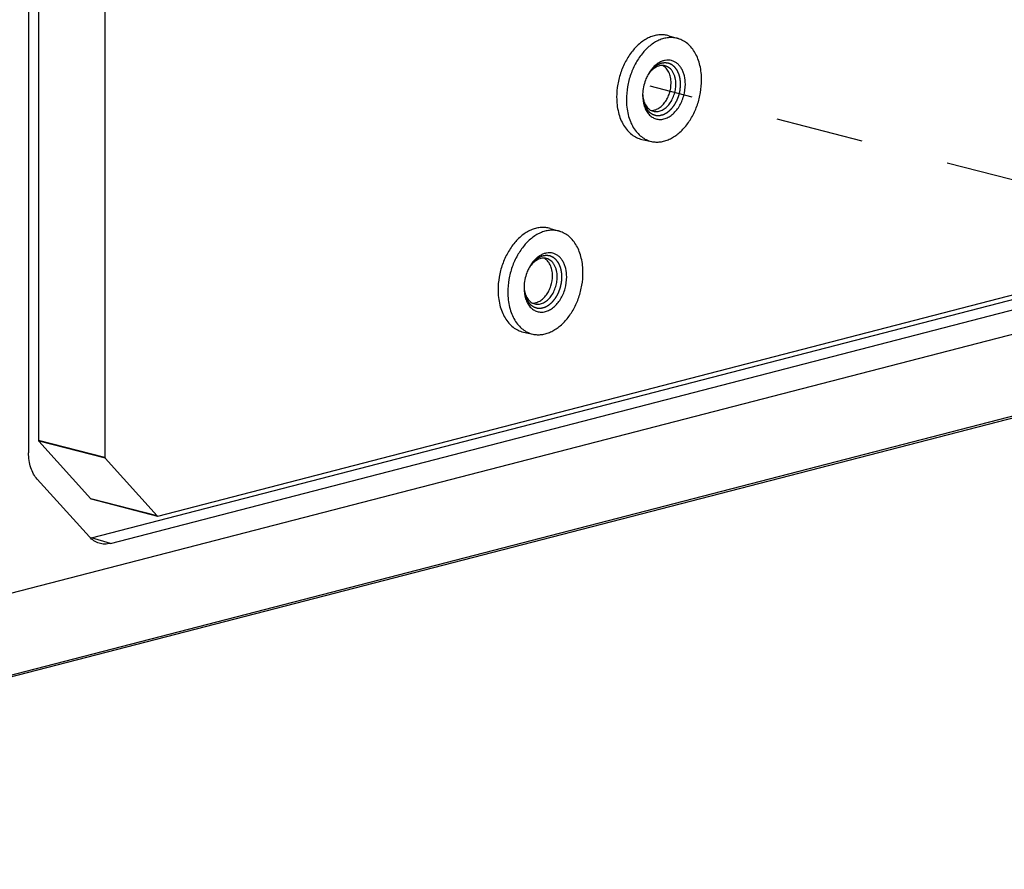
# Model space of a CAD drawing. Header units: millimetres. Extents: x 0 to 3905, y -1166 to 1110.
# Tile 58 of 155: x 1883 to 1956, y -7 to 57. Entities that reach past the tile are written whole.
import ezdxf

# ---------------------------------------------------------------- set-up
doc = ezdxf.new("R2010")
doc.units = ezdxf.units.MM
doc.header["$LTSCALE"] = 65.395
doc.linetypes.add('DASHED', pattern=[0.2, 0.1, -0.1])
for name, color, linetype in [('20_ALL_FEATURES', 7, 'CONTINUOUS'), ('DE-13-001392DXF_CONTINUOUS_LINE', 7, 'CONTINUOUS'), ('DE-13-001394DXF_CONTINUOUS_LINE', 7, 'CONTINUOUS')]:
    doc.layers.add(name, color=color, linetype=linetype)

msp = doc.modelspace()

# ---------------------------------------------------------------- linework, layer by layer
at = {"layer": '20_ALL_FEATURES', "linetype": 'DASHED'}
msp.add_line((1996.414, 34.451), (1929.985, 51.644), dxfattribs=at)
at = {"layer": 'DE-13-001392DXF_CONTINUOUS_LINE'}
for p, q in [((1884.403, 130.171), (1884.403, 25.249)), ((1883.659, 129.246), (1883.659, 24.324)), ((1889.353, 128.89), (1889.353, 23.968)), ((1931.363, 55.406), (1932.063, 55.198)), ((1929.821, 52.508), (1929.82, 52.507)), ((1929.821, 52.508), (1929.82, 52.507)), ((1929.365, 47.687), (1930.078, 47.529)), ((1893.292, 19.606), (1996.414, 46.296)), ((1888.343, 17.989), (1996.414, 45.96)), ((1889.757, 17.573), (1996.414, 45.177)), ((1882.338, 13.847), (1996.414, 43.372)), ((1922.524, 41.044), (1923.224, 40.836)), ((1920.982, 38.146), (1920.981, 38.145)), ((1920.982, 38.146), (1920.981, 38.145)), ((1920.526, 33.325), (1921.239, 33.167)), ((1889.353, 23.968), (1884.403, 25.249)), ((1884.42, 25.199), (1888.303, 20.899)), ((1889.369, 23.918), (1884.42, 25.199)), ((1889.369, 23.918), (1893.253, 19.618)), ((1888.191, 18.053), (1884.308, 22.354)), ((1893.253, 19.618), (1888.303, 20.899)), ((1888.323, 20.887), (1893.273, 19.606)), ((1889.757, 17.573), (1888.343, 17.989))]:
    msp.add_line(p, q, dxfattribs=at)
for centre, radius, start, end in [((1932.443, 51.054), 3.006, 150.98222, 152.84067), ((1931.648, 51.289), 2.196, 146.32919, 148.83099), ((1932.421, 50.968), 3.006, 178.12573, 179.99603), ((1931.608, 51.148), 2.193, 182.29919, 184.68157), ((1923.604, 36.692), 3.006, 150.98222, 152.84067), ((1922.809, 36.928), 2.196, 146.32919, 148.83099), ((1923.582, 36.606), 3.006, 178.12573, 179.99603), ((1922.769, 36.786), 2.193, 182.29919, 184.68157), ((1887.91, 19.662), 1.728, 282.02255, 284.51724)]:
    msp.add_arc(centre, radius, start, end, dxfattribs=at)
for points, knots in [([(1931.363, 55.406), (1931.256, 55.438), (1931.035, 55.482), (1930.694, 55.489), (1930.348, 55.437), (1930.001, 55.327), (1929.66, 55.16), (1929.209, 54.86), (1928.688, 54.354), (1928.174, 53.602), (1927.783, 52.734), (1927.537, 51.798), (1927.479, 51.153), (1927.479, 50.833)], [0, 0, 0, 0, 0.048984, 0.098627, 0.149686, 0.202775, 0.258332, 0.316598, 0.441151, 0.575348, 0.716058, 0.859114, 1, 1, 1, 1]), ([(1932.063, 55.198), (1931.957, 55.229), (1931.738, 55.274), (1931.399, 55.281), (1931.055, 55.229), (1930.71, 55.119), (1930.371, 54.953), (1929.923, 54.655), (1929.406, 54.153), (1928.895, 53.406), (1928.506, 52.543), (1928.263, 51.613), (1928.205, 50.972), (1928.205, 50.655)], [0, 0, 0, 0, 0.048984, 0.098627, 0.149686, 0.202775, 0.258332, 0.316598, 0.441151, 0.575348, 0.716058, 0.859114, 1, 1, 1, 1]), ([(1933.808, 52.105), (1933.808, 52.469), (1933.752, 53.007), (1933.55, 53.674), (1933.346, 54.116), (1933.09, 54.498), (1932.788, 54.813), (1932.444, 55.053), (1932.191, 55.16), (1932.063, 55.198)], [0, 0, 0, 0, 0.287827, 0.42263, 0.550285, 0.670804, 0.784874, 0.893913, 1, 1, 1, 1]), ([(1932.597, 51.792), (1932.597, 52.003), (1932.564, 52.314), (1932.445, 52.699), (1932.324, 52.953), (1932.173, 53.171), (1931.995, 53.349), (1931.793, 53.482), (1931.572, 53.567), (1931.338, 53.6), (1931.097, 53.582), (1930.854, 53.513), (1930.616, 53.395), (1930.388, 53.232), (1930.097, 52.953), (1929.917, 52.696), (1929.815, 52.512)], [0, 0, 0, 0, 0.144246, 0.211684, 0.275454, 0.335587, 0.392476, 0.446905, 0.5, 0.553095, 0.607524, 0.664413, 0.724546, 0.788316, 0.855754, 1, 1, 1, 1]), ([(1932.244, 51.792), (1932.242, 51.815), (1932.238, 51.862), (1932.234, 51.921), (1932.231, 51.967), (1932.228, 52.003), (1932.225, 52.038), (1932.223, 52.073), (1932.22, 52.102), (1932.219, 52.123), (1932.218, 52.134), (1932.217, 52.143), (1932.217, 52.152), (1932.216, 52.158), (1932.216, 52.163), (1932.216, 52.165), (1932.216, 52.167), (1932.215, 52.17), (1932.214, 52.173), (1932.213, 52.179), (1932.211, 52.185), (1932.209, 52.196), (1932.205, 52.21), (1932.201, 52.226), (1932.196, 52.247), (1932.187, 52.285), (1932.174, 52.339), (1932.161, 52.393), (1932.152, 52.431), (1932.147, 52.453), (1932.143, 52.469), (1932.14, 52.482), (1932.138, 52.493), (1932.136, 52.5), (1932.135, 52.505), (1932.134, 52.509), (1932.133, 52.511), (1932.133, 52.513), (1932.132, 52.515), (1932.13, 52.518), (1932.128, 52.524), (1932.125, 52.531), (1932.122, 52.538), (1932.117, 52.547), (1932.11, 52.564), (1932.1, 52.588), (1932.087, 52.616), (1932.074, 52.644), (1932.062, 52.673), (1932.049, 52.701), (1932.039, 52.725), (1932.03, 52.744), (1932.024, 52.758), (1932.018, 52.772), (1932.013, 52.784), (1932.008, 52.793), (1932.005, 52.8), (1932.003, 52.806), (1932.001, 52.81), (1932, 52.813), (1931.999, 52.815), (1931.998, 52.816), (1931.997, 52.818), (1931.994, 52.821), (1931.991, 52.826), (1931.986, 52.832), (1931.981, 52.84), (1931.974, 52.849), (1931.965, 52.861), (1931.957, 52.873), (1931.946, 52.888), (1931.931, 52.907), (1931.915, 52.931), (1931.898, 52.954), (1931.881, 52.977), (1931.864, 53), (1931.85, 53.02), (1931.84, 53.033), (1931.834, 53.041), (1931.83, 53.047), (1931.826, 53.053), (1931.823, 53.057), (1931.821, 53.06), (1931.82, 53.061), (1931.819, 53.062), (1931.818, 53.063), (1931.817, 53.064), (1931.815, 53.066), (1931.811, 53.069), (1931.807, 53.072), (1931.8, 53.078), (1931.791, 53.085), (1931.781, 53.094), (1931.767, 53.105), (1931.743, 53.125), (1931.716, 53.148), (1931.689, 53.171), (1931.668, 53.188), (1931.651, 53.202), (1931.637, 53.214), (1931.627, 53.223), (1931.618, 53.23), (1931.612, 53.235), (1931.607, 53.239), (1931.604, 53.242), (1931.602, 53.244), (1931.6, 53.245), (1931.599, 53.246), (1931.598, 53.246), (1931.597, 53.247), (1931.594, 53.248), (1931.59, 53.25), (1931.584, 53.252), (1931.578, 53.255), (1931.57, 53.259), (1931.556, 53.265), (1931.536, 53.274), (1931.512, 53.284), (1931.488, 53.295), (1931.465, 53.305), (1931.441, 53.316), (1931.421, 53.325), (1931.405, 53.332), (1931.393, 53.337), (1931.381, 53.342), (1931.371, 53.347), (1931.363, 53.35), (1931.358, 53.352), (1931.354, 53.354), (1931.351, 53.355), (1931.349, 53.357), (1931.347, 53.357), (1931.346, 53.358), (1931.345, 53.358), (1931.345, 53.358), (1931.344, 53.358), (1931.342, 53.359), (1931.339, 53.359), (1931.336, 53.359), (1931.332, 53.36), (1931.326, 53.36), (1931.318, 53.362), (1931.307, 53.363), (1931.295, 53.364), (1931.282, 53.366), (1931.265, 53.368), (1931.244, 53.371), (1931.219, 53.374), (1931.193, 53.377), (1931.168, 53.38), (1931.143, 53.383), (1931.121, 53.386), (1931.107, 53.388), (1931.098, 53.389), (1931.092, 53.39), (1931.086, 53.391), (1931.081, 53.391), (1931.078, 53.392), (1931.076, 53.392), (1931.075, 53.392), (1931.074, 53.392), (1931.072, 53.391), (1931.069, 53.391), (1931.065, 53.39), (1931.06, 53.39), (1931.051, 53.388), (1931.04, 53.386), (1931.027, 53.384), (1931.009, 53.382), (1930.987, 53.378), (1930.961, 53.374), (1930.926, 53.369), (1930.891, 53.363), (1930.86, 53.358), (1930.843, 53.356), (1930.83, 53.354), (1930.819, 53.352), (1930.81, 53.351), (1930.805, 53.35), (1930.8, 53.349), (1930.798, 53.349), (1930.796, 53.348), (1930.795, 53.348), (1930.793, 53.348), (1930.792, 53.347), (1930.789, 53.346), (1930.784, 53.344), (1930.777, 53.341), (1930.771, 53.338), (1930.762, 53.334), (1930.747, 53.328), (1930.725, 53.318), (1930.699, 53.307), (1930.673, 53.296), (1930.647, 53.285), (1930.621, 53.273), (1930.599, 53.264), (1930.581, 53.257), (1930.568, 53.251), (1930.555, 53.245), (1930.544, 53.241), (1930.536, 53.237), (1930.53, 53.235), (1930.526, 53.233), (1930.523, 53.231), (1930.52, 53.23), (1930.518, 53.229), (1930.516, 53.229), (1930.514, 53.227), (1930.512, 53.226), (1930.51, 53.224), (1930.507, 53.222), (1930.503, 53.219), (1930.497, 53.215), (1930.489, 53.209), (1930.479, 53.202), (1930.466, 53.193), (1930.454, 53.184), (1930.437, 53.172), (1930.416, 53.157), (1930.391, 53.139), (1930.366, 53.121), (1930.341, 53.103), (1930.316, 53.086), (1930.295, 53.071), (1930.281, 53.06), (1930.273, 53.054), (1930.266, 53.05), (1930.26, 53.045), (1930.255, 53.042), (1930.252, 53.04), (1930.251, 53.039), (1930.25, 53.038), (1930.249, 53.037), (1930.247, 53.035), (1930.245, 53.033), (1930.241, 53.029), (1930.236, 53.024), (1930.228, 53.016), (1930.219, 53.005), (1930.207, 52.993), (1930.192, 52.977), (1930.165, 52.949), (1930.126, 52.908), (1930.087, 52.868), (1930.06, 52.839), (1930.045, 52.823), (1930.033, 52.811), (1930.023, 52.801), (1930.016, 52.793), (1930.011, 52.788), (1930.007, 52.784), (1930.005, 52.781), (1930.003, 52.779), (1930.001, 52.777), (1930, 52.776), (1929.998, 52.772), (1929.994, 52.766), (1929.989, 52.759), (1929.984, 52.752), (1929.977, 52.742), (1929.966, 52.725), (1929.949, 52.701), (1929.929, 52.672), (1929.91, 52.643), (1929.89, 52.614), (1929.863, 52.575), (1929.83, 52.526), (1929.804, 52.488), (1929.791, 52.468)], [0, 0, 0, 0, 0.015625, 0.03125, 0.039062, 0.046875, 0.054688, 0.0625, 0.070312, 0.074219, 0.076172, 0.078125, 0.080078, 0.082031, 0.08252, 0.083008, 0.083496, 0.083984, 0.084961, 0.085938, 0.087891, 0.089844, 0.09375, 0.097656, 0.101562, 0.109375, 0.125, 0.140625, 0.148438, 0.152344, 0.15625, 0.160156, 0.162109, 0.164062, 0.165039, 0.166016, 0.166504, 0.166992, 0.16748, 0.167969, 0.169922, 0.171875, 0.173828, 0.175781, 0.179688, 0.1875, 0.195312, 0.203125, 0.210938, 0.21875, 0.226562, 0.230469, 0.234375, 0.238281, 0.242188, 0.244141, 0.246094, 0.248047, 0.249023, 0.249512, 0.25, 0.250488, 0.250977, 0.251953, 0.253906, 0.255859, 0.257812, 0.261719, 0.265625, 0.269531, 0.273438, 0.28125, 0.289062, 0.296875, 0.304688, 0.3125, 0.320312, 0.324219, 0.326172, 0.328125, 0.330078, 0.332031, 0.33252, 0.333008, 0.333252, 0.333496, 0.333984, 0.334961, 0.335938, 0.337891, 0.339844, 0.34375, 0.347656, 0.351562, 0.359375, 0.375, 0.382812, 0.390625, 0.398438, 0.402344, 0.40625, 0.410156, 0.412109, 0.414062, 0.415039, 0.416016, 0.416504, 0.416748, 0.416992, 0.41748, 0.417969, 0.419922, 0.421875, 0.423828, 0.425781, 0.429688, 0.4375, 0.445312, 0.453125, 0.460938, 0.46875, 0.476562, 0.480469, 0.484375, 0.488281, 0.492188, 0.494141, 0.496094, 0.49707, 0.498047, 0.499023, 0.499512, 0.499756, 0.5, 0.500244, 0.500488, 0.500977, 0.501953, 0.50293, 0.503906, 0.505859, 0.507812, 0.511719, 0.515625, 0.519531, 0.523438, 0.53125, 0.539062, 0.546875, 0.554688, 0.5625, 0.570312, 0.574219, 0.576172, 0.578125, 0.580078, 0.582031, 0.58252, 0.583008, 0.583252, 0.583496, 0.583984, 0.584961, 0.585938, 0.587891, 0.589844, 0.59375, 0.597656, 0.601562, 0.609375, 0.617188, 0.625, 0.640625, 0.648438, 0.652344, 0.65625, 0.660156, 0.662109, 0.664062, 0.665039, 0.666016, 0.666504, 0.666748, 0.666992, 0.66748, 0.667969, 0.669922, 0.671875, 0.673828, 0.675781, 0.679688, 0.6875, 0.695312, 0.703125, 0.710938, 0.71875, 0.726562, 0.730469, 0.734375, 0.738281, 0.742188, 0.744141, 0.746094, 0.74707, 0.748047, 0.749023, 0.749512, 0.75, 0.750488, 0.750977, 0.751953, 0.75293, 0.753906, 0.755859, 0.757812, 0.761719, 0.765625, 0.769531, 0.773438, 0.78125, 0.789062, 0.796875, 0.804688, 0.8125, 0.820312, 0.824219, 0.826172, 0.828125, 0.830078, 0.832031, 0.83252, 0.833008, 0.833252, 0.833496, 0.833984, 0.834961, 0.835938, 0.837891, 0.839844, 0.84375, 0.847656, 0.851562, 0.859375, 0.875, 0.890625, 0.898438, 0.902344, 0.90625, 0.910156, 0.912109, 0.914062, 0.915039, 0.916016, 0.916504, 0.916992, 0.91748, 0.917969, 0.919922, 0.921875, 0.923828, 0.925781, 0.929688, 0.9375, 0.945312, 0.953125, 0.960938, 0.96875, 0.984375, 1, 1, 1, 1]), ([(1931.091, 53.166), (1931.038, 53.18), (1930.928, 53.196), (1930.758, 53.188), (1930.586, 53.148), (1930.417, 53.075), (1930.252, 52.973), (1930.038, 52.795), (1929.901, 52.629), (1929.821, 52.508)], [0, 0, 0, 0, 0.108097, 0.218455, 0.333043, 0.453322, 0.580165, 0.713861, 1, 1, 1, 1]), ([(1931.536, 51.883), (1931.536, 52.027), (1931.511, 52.305), (1931.389, 52.686), (1931.219, 52.95), (1931.05, 53.107), (1930.957, 53.167), (1930.909, 53.192)], [0, 0, 0, 0, 0.28417, 0.546143, 0.783086, 0.893555, 1, 1, 1, 1]), ([(1931.89, 51.792), (1931.89, 51.956), (1931.865, 52.198), (1931.772, 52.498), (1931.678, 52.695), (1931.561, 52.865), (1931.422, 53.003), (1931.265, 53.107), (1931.149, 53.151), (1931.091, 53.166)], [0, 0, 0, 0, 0.288492, 0.423367, 0.550909, 0.671174, 0.784952, 0.89381, 1, 1, 1, 1]), ([(1929.769, 52.426), (1929.715, 52.322), (1929.525, 51.891), (1929.428, 51.419), (1929.417, 51.066)], [0, 0, 0, 0, 0.249065, 1, 1, 1, 1]), ([(1930.078, 47.529), (1930.183, 47.506), (1930.401, 47.477), (1930.733, 47.492), (1931.069, 47.561), (1931.404, 47.686), (1931.732, 47.862), (1932.164, 48.171), (1932.661, 48.676), (1933.15, 49.416), (1933.52, 50.263), (1933.753, 51.171), (1933.808, 51.796), (1933.808, 52.105)], [0, 0, 0, 0, 0.048868, 0.098663, 0.150057, 0.203579, 0.259583, 0.318248, 0.4433, 0.577469, 0.717678, 0.859945, 1, 1, 1, 1]), ([(1929.415, 51.023), (1929.418, 50.993), (1929.422, 50.948), (1929.428, 50.888), (1929.432, 50.843), (1929.436, 50.798), (1929.44, 50.76), (1929.442, 50.73), (1929.444, 50.708), (1929.446, 50.689), (1929.448, 50.674), (1929.449, 50.662), (1929.449, 50.653), (1929.45, 50.646), (1929.45, 50.643), (1929.451, 50.64), (1929.451, 50.638), (1929.451, 50.637), (1929.452, 50.634), (1929.454, 50.628), (1929.456, 50.619), (1929.459, 50.608), (1929.463, 50.594), (1929.467, 50.577), (1929.473, 50.556), (1929.48, 50.528), (1929.49, 50.493), (1929.501, 50.451), (1929.51, 50.416), (1929.518, 50.389), (1929.523, 50.368), (1929.529, 50.347), (1929.534, 50.329), (1929.537, 50.315), (1929.54, 50.305), (1929.542, 50.296), (1929.544, 50.289), (1929.545, 50.285), (1929.546, 50.283), (1929.546, 50.281), (1929.547, 50.28), (1929.548, 50.279), (1929.549, 50.277), (1929.551, 50.272), (1929.555, 50.263), (1929.563, 50.248), (1929.571, 50.23), (1929.583, 50.207), (1929.598, 50.177), (1929.615, 50.141), (1929.632, 50.106), (1929.65, 50.071), (1929.664, 50.041), (1929.675, 50.02), (1929.68, 50.008), (1929.685, 50), (1929.688, 49.992), (1929.691, 49.986), (1929.693, 49.982), (1929.695, 49.978), (1929.697, 49.976), (1929.699, 49.973), (1929.702, 49.97), (1929.708, 49.963), (1929.716, 49.952), (1929.728, 49.938), (1929.74, 49.924), (1929.755, 49.905), (1929.775, 49.881), (1929.799, 49.852), (1929.818, 49.828), (1929.834, 49.809), (1929.846, 49.795), (1929.857, 49.78), (1929.867, 49.768), (1929.875, 49.759), (1929.881, 49.751), (1929.886, 49.745), (1929.89, 49.741), (1929.892, 49.738), (1929.894, 49.736), (1929.895, 49.734), (1929.896, 49.733), (1929.897, 49.732), (1929.9, 49.731), (1929.902, 49.728), (1929.907, 49.725), (1929.913, 49.721), (1929.922, 49.714), (1929.934, 49.706), (1929.953, 49.693), (1929.977, 49.676), (1930.005, 49.656), (1930.033, 49.636), (1930.061, 49.616), (1930.085, 49.599), (1930.102, 49.587), (1930.111, 49.581), (1930.118, 49.576), (1930.124, 49.571), (1930.129, 49.568), (1930.132, 49.566), (1930.134, 49.564), (1930.135, 49.563), (1930.137, 49.562), (1930.138, 49.562), (1930.14, 49.561), (1930.143, 49.56), (1930.149, 49.558), (1930.155, 49.556), (1930.166, 49.553), (1930.179, 49.548), (1930.194, 49.543), (1930.215, 49.536), (1930.241, 49.528), (1930.272, 49.517), (1930.298, 49.508), (1930.319, 49.502), (1930.335, 49.496), (1930.351, 49.491), (1930.364, 49.487), (1930.374, 49.483), (1930.382, 49.481), (1930.39, 49.478), (1930.396, 49.476), (1930.4, 49.475), (1930.402, 49.474), (1930.404, 49.473), (1930.405, 49.473), (1930.407, 49.473), (1930.41, 49.473), (1930.414, 49.473), (1930.418, 49.473), (1930.424, 49.473), (1930.434, 49.473), (1930.448, 49.473), (1930.47, 49.472), (1930.499, 49.472), (1930.533, 49.471), (1930.567, 49.47), (1930.601, 49.47), (1930.629, 49.469), (1930.649, 49.469), (1930.66, 49.468), (1930.668, 49.468), (1930.676, 49.468), (1930.681, 49.468), (1930.685, 49.468), (1930.689, 49.468), (1930.692, 49.468), (1930.694, 49.468), (1930.696, 49.469), (1930.699, 49.469), (1930.703, 49.47), (1930.707, 49.471), (1930.713, 49.473), (1930.723, 49.476), (1930.737, 49.48), (1930.755, 49.484), (1930.772, 49.489), (1930.789, 49.494), (1930.812, 49.5), (1930.841, 49.508), (1930.876, 49.517), (1930.905, 49.525), (1930.928, 49.531), (1930.945, 49.536), (1930.96, 49.54), (1930.97, 49.542), (1930.975, 49.544), (1930.98, 49.545), (1930.983, 49.546), (1930.986, 49.547), (1930.988, 49.547), (1930.991, 49.549), (1930.993, 49.55), (1930.998, 49.553), (1931.005, 49.557), (1931.013, 49.561), (1931.022, 49.566), (1931.033, 49.572), (1931.052, 49.583), (1931.08, 49.598), (1931.113, 49.617), (1931.147, 49.636), (1931.18, 49.654), (1931.208, 49.67), (1931.23, 49.682), (1931.244, 49.69), (1931.253, 49.695), (1931.259, 49.698), (1931.263, 49.701), (1931.266, 49.703), (1931.269, 49.704), (1931.271, 49.705), (1931.273, 49.706), (1931.274, 49.708), (1931.276, 49.709), (1931.281, 49.713), (1931.287, 49.719), (1931.295, 49.726), (1931.303, 49.733), (1931.314, 49.742), (1931.327, 49.753), (1931.342, 49.767), (1931.358, 49.781), (1931.379, 49.799), (1931.406, 49.822), (1931.437, 49.85), (1931.464, 49.873), (1931.485, 49.891), (1931.5, 49.905), (1931.514, 49.917), (1931.524, 49.926), (1931.531, 49.932), (1931.536, 49.936), (1931.539, 49.939), (1931.541, 49.941), (1931.543, 49.942), (1931.544, 49.944), (1931.545, 49.946), (1931.549, 49.95), (1931.554, 49.957), (1931.561, 49.966), (1931.568, 49.974), (1931.577, 49.986), (1931.594, 50.007), (1931.617, 50.036), (1931.645, 50.071), (1931.673, 50.107), (1931.701, 50.142), (1931.724, 50.171), (1931.743, 50.195), (1931.754, 50.209), (1931.764, 50.221), (1931.769, 50.228), (1931.774, 50.234), (1931.777, 50.238), (1931.779, 50.241), (1931.781, 50.243), (1931.782, 50.246), (1931.784, 50.249), (1931.787, 50.253), (1931.79, 50.26), (1931.795, 50.269), (1931.801, 50.279), (1931.808, 50.292), (1931.818, 50.309), (1931.833, 50.336), (1931.852, 50.37), (1931.875, 50.41), (1931.897, 50.451), (1931.916, 50.485), (1931.931, 50.512), (1931.943, 50.532), (1931.954, 50.552), (1931.963, 50.568), (1931.968, 50.578), (1931.971, 50.582), (1931.973, 50.585), (1931.975, 50.589), (1931.976, 50.594), (1931.979, 50.599), (1931.981, 50.607), (1931.985, 50.616), (1931.989, 50.628), (1931.995, 50.643), (1932.005, 50.669), (1932.02, 50.707), (1932.037, 50.753), (1932.054, 50.798), (1932.071, 50.844), (1932.086, 50.882), (1932.097, 50.912), (1932.106, 50.935), (1932.113, 50.954), (1932.118, 50.967), (1932.121, 50.974), (1932.122, 50.977), (1932.123, 50.981), (1932.124, 50.986), (1932.126, 50.994), (1932.128, 51.004), (1932.131, 51.016), (1932.134, 51.031), (1932.139, 51.051), (1932.146, 51.082), (1932.154, 51.121), (1932.165, 51.168), (1932.176, 51.215), (1932.184, 51.254), (1932.191, 51.286), (1932.197, 51.309), (1932.201, 51.329), (1932.205, 51.344), (1932.207, 51.356), (1932.209, 51.366), (1932.211, 51.374), (1932.212, 51.379), (1932.212, 51.383), (1932.213, 51.387), (1932.213, 51.394), (1932.214, 51.404), (1932.215, 51.416), (1932.216, 51.432), (1932.218, 51.452), (1932.22, 51.477), (1932.222, 51.509), (1932.225, 51.549), (1932.229, 51.598), (1932.233, 51.646), (1932.237, 51.711), (1932.241, 51.76), (1932.244, 51.792)], [0, 0, 0, 0, 0.015625, 0.023438, 0.03125, 0.039062, 0.046875, 0.050781, 0.054688, 0.058594, 0.060547, 0.0625, 0.064453, 0.06543, 0.065918, 0.066406, 0.06665, 0.066895, 0.067383, 0.068359, 0.070312, 0.072266, 0.074219, 0.078125, 0.082031, 0.085938, 0.09375, 0.101562, 0.109375, 0.113281, 0.117188, 0.121094, 0.125, 0.126953, 0.128906, 0.130859, 0.131836, 0.132812, 0.133057, 0.133301, 0.133545, 0.133789, 0.134277, 0.134766, 0.136719, 0.140625, 0.144531, 0.148438, 0.15625, 0.164062, 0.171875, 0.179688, 0.1875, 0.191406, 0.193359, 0.195312, 0.197266, 0.198242, 0.199219, 0.200195, 0.200684, 0.201172, 0.202148, 0.203125, 0.207031, 0.210938, 0.214844, 0.21875, 0.226562, 0.234375, 0.242188, 0.246094, 0.25, 0.253906, 0.257812, 0.259766, 0.261719, 0.263672, 0.264648, 0.265625, 0.266113, 0.266357, 0.266602, 0.26709, 0.267578, 0.268555, 0.269531, 0.271484, 0.273438, 0.277344, 0.28125, 0.289062, 0.296875, 0.304688, 0.3125, 0.320312, 0.324219, 0.326172, 0.328125, 0.330078, 0.331055, 0.332031, 0.33252, 0.333008, 0.333252, 0.333496, 0.333984, 0.334961, 0.335938, 0.337891, 0.339844, 0.34375, 0.347656, 0.351562, 0.359375, 0.367188, 0.375, 0.378906, 0.382812, 0.386719, 0.390625, 0.392578, 0.394531, 0.396484, 0.398438, 0.399414, 0.399658, 0.399902, 0.400391, 0.400879, 0.401367, 0.402344, 0.40332, 0.404297, 0.40625, 0.410156, 0.414062, 0.421875, 0.429688, 0.4375, 0.445312, 0.453125, 0.457031, 0.458984, 0.460938, 0.462891, 0.463867, 0.464844, 0.46582, 0.466309, 0.466797, 0.467285, 0.467773, 0.46875, 0.469727, 0.470703, 0.472656, 0.476562, 0.480469, 0.484375, 0.488281, 0.492188, 0.5, 0.507812, 0.515625, 0.519531, 0.523438, 0.527344, 0.529297, 0.530273, 0.53125, 0.532227, 0.532715, 0.533203, 0.533691, 0.53418, 0.535156, 0.537109, 0.539062, 0.541016, 0.542969, 0.546875, 0.554688, 0.5625, 0.570312, 0.578125, 0.585938, 0.589844, 0.59375, 0.595703, 0.59668, 0.597656, 0.598633, 0.599121, 0.599609, 0.600098, 0.600342, 0.600586, 0.601562, 0.603516, 0.605469, 0.607422, 0.609375, 0.613281, 0.617188, 0.621094, 0.625, 0.632812, 0.640625, 0.648438, 0.652344, 0.65625, 0.660156, 0.662109, 0.664062, 0.665039, 0.666016, 0.666504, 0.666748, 0.666992, 0.66748, 0.667969, 0.669922, 0.671875, 0.673828, 0.675781, 0.679688, 0.6875, 0.695312, 0.703125, 0.710938, 0.71875, 0.722656, 0.726562, 0.728516, 0.730469, 0.731445, 0.732422, 0.73291, 0.733398, 0.733887, 0.734375, 0.735352, 0.736328, 0.738281, 0.740234, 0.742188, 0.746094, 0.75, 0.757812, 0.765625, 0.773438, 0.78125, 0.785156, 0.789062, 0.792969, 0.796875, 0.797852, 0.798828, 0.799316, 0.799805, 0.800781, 0.801758, 0.802734, 0.804688, 0.806641, 0.808594, 0.8125, 0.820312, 0.828125, 0.835938, 0.84375, 0.851562, 0.855469, 0.859375, 0.863281, 0.865234, 0.866211, 0.866699, 0.867188, 0.868164, 0.869141, 0.871094, 0.873047, 0.875, 0.878906, 0.882812, 0.890625, 0.898438, 0.90625, 0.914062, 0.917969, 0.921875, 0.925781, 0.927734, 0.929688, 0.931641, 0.932617, 0.933594, 0.934082, 0.93457, 0.935547, 0.9375, 0.939453, 0.941406, 0.945312, 0.949219, 0.953125, 0.960938, 0.96875, 0.976562, 0.984375, 1, 1, 1, 1]), ([(1929.415, 50.968), (1929.415, 50.699), (1929.468, 50.3), (1929.668, 49.832), (1929.866, 49.549), (1930.11, 49.335), (1930.392, 49.201), (1930.699, 49.154), (1931.017, 49.195), (1931.33, 49.322), (1931.629, 49.527), (1931.904, 49.801), (1932.143, 50.134), (1932.339, 50.514), (1932.534, 51.062), (1932.597, 51.501), (1932.597, 51.792)], [0, 0, 0, 0, 0.135205, 0.196724, 0.253736, 0.306908, 0.3577, 0.408151, 0.460394, 0.516105, 0.5762, 0.640817, 0.709442, 0.781084, 0.854433, 1, 1, 1, 1]), ([(1930.043, 49.843), (1930.134, 49.84), (1930.327, 49.866), (1930.603, 49.989), (1930.861, 50.187), (1931.091, 50.451), (1931.282, 50.768), (1931.473, 51.24), (1931.536, 51.627), (1931.536, 51.883)], [0, 0, 0, 0, 0.099494, 0.206642, 0.323419, 0.449701, 0.583725, 0.722613, 1, 1, 1, 1]), ([(1930.214, 49.777), (1930.261, 49.765), (1930.357, 49.749), (1930.558, 49.752), (1930.817, 49.822), (1931.109, 50.001), (1931.371, 50.262), (1931.592, 50.59), (1931.76, 50.968), (1931.865, 51.374), (1931.89, 51.653), (1931.89, 51.792)], [0, 0, 0, 0, 0.048939, 0.098675, 0.202944, 0.317017, 0.441895, 0.57616, 0.716704, 0.859448, 1, 1, 1, 1]), ([(1927.479, 50.833), (1927.479, 50.453), (1927.539, 49.89), (1927.76, 49.196), (1927.982, 48.742), (1928.259, 48.353), (1928.587, 48.04), (1928.957, 47.81), (1929.228, 47.717), (1929.365, 47.687)], [0, 0, 0, 0, 0.289122, 0.424054, 0.551464, 0.671465, 0.784956, 0.893658, 1, 1, 1, 1]), ([(1928.205, 50.655), (1928.205, 50.277), (1928.265, 49.718), (1928.483, 49.029), (1928.704, 48.577), (1928.98, 48.191), (1929.305, 47.88), (1929.673, 47.651), (1929.942, 47.559), (1930.078, 47.529)], [0, 0, 0, 0, 0.289122, 0.424054, 0.551464, 0.671465, 0.784956, 0.893658, 1, 1, 1, 1]), ([(1929.423, 50.969), (1929.434, 50.824), (1929.473, 50.612), (1929.574, 50.353), (1929.668, 50.184), (1929.781, 50.038), (1929.912, 49.919), (1930.056, 49.83), (1930.161, 49.791), (1930.214, 49.777)], [0, 0, 0, 0, 0.286137, 0.419833, 0.546676, 0.666955, 0.781542, 0.891902, 1, 1, 1, 1]), ([(1922.524, 41.044), (1922.417, 41.076), (1922.197, 41.121), (1921.856, 41.128), (1921.509, 41.075), (1921.163, 40.965), (1920.821, 40.798), (1920.37, 40.498), (1919.849, 39.993), (1919.335, 39.241), (1918.944, 38.372), (1918.699, 37.436), (1918.64, 36.791), (1918.64, 36.472)], [0, 0, 0, 0, 0.048984, 0.098627, 0.149686, 0.202775, 0.258332, 0.316598, 0.441151, 0.575348, 0.716058, 0.859114, 1, 1, 1, 1]), ([(1923.224, 40.836), (1923.118, 40.868), (1922.899, 40.912), (1922.56, 40.919), (1922.216, 40.867), (1921.872, 40.757), (1921.533, 40.591), (1921.084, 40.293), (1920.567, 39.791), (1920.056, 39.044), (1919.668, 38.181), (1919.424, 37.252), (1919.366, 36.611), (1919.366, 36.293)], [0, 0, 0, 0, 0.048984, 0.098627, 0.149686, 0.202775, 0.258332, 0.316598, 0.441151, 0.575348, 0.716058, 0.859114, 1, 1, 1, 1]), ([(1924.969, 37.743), (1924.969, 38.107), (1924.913, 38.645), (1924.711, 39.313), (1924.507, 39.754), (1924.251, 40.136), (1923.949, 40.451), (1923.605, 40.691), (1923.352, 40.798), (1923.224, 40.836)], [0, 0, 0, 0, 0.287827, 0.42263, 0.550285, 0.670804, 0.784874, 0.893913, 1, 1, 1, 1]), ([(1923.405, 37.43), (1923.403, 37.454), (1923.4, 37.5), (1923.395, 37.559), (1923.392, 37.606), (1923.389, 37.641), (1923.386, 37.676), (1923.384, 37.711), (1923.382, 37.74), (1923.38, 37.761), (1923.379, 37.773), (1923.379, 37.781), (1923.378, 37.79), (1923.377, 37.797), (1923.377, 37.801), (1923.377, 37.803), (1923.377, 37.805), (1923.376, 37.808), (1923.375, 37.812), (1923.374, 37.817), (1923.372, 37.824), (1923.37, 37.834), (1923.367, 37.848), (1923.363, 37.864), (1923.357, 37.886), (1923.348, 37.924), (1923.336, 37.977), (1923.323, 38.031), (1923.314, 38.069), (1923.308, 38.091), (1923.305, 38.107), (1923.301, 38.12), (1923.299, 38.131), (1923.297, 38.138), (1923.296, 38.143), (1923.295, 38.147), (1923.294, 38.15), (1923.294, 38.151), (1923.293, 38.153), (1923.291, 38.157), (1923.289, 38.162), (1923.286, 38.169), (1923.283, 38.176), (1923.279, 38.186), (1923.271, 38.202), (1923.261, 38.226), (1923.248, 38.254), (1923.236, 38.283), (1923.223, 38.311), (1923.21, 38.339), (1923.2, 38.363), (1923.192, 38.382), (1923.185, 38.396), (1923.179, 38.41), (1923.174, 38.422), (1923.17, 38.431), (1923.166, 38.439), (1923.164, 38.444), (1923.162, 38.449), (1923.161, 38.451), (1923.16, 38.453), (1923.159, 38.454), (1923.158, 38.456), (1923.155, 38.459), (1923.152, 38.464), (1923.148, 38.47), (1923.142, 38.478), (1923.135, 38.488), (1923.126, 38.499), (1923.118, 38.511), (1923.107, 38.526), (1923.093, 38.546), (1923.076, 38.569), (1923.059, 38.592), (1923.042, 38.615), (1923.025, 38.639), (1923.011, 38.658), (1923.001, 38.671), (1922.995, 38.679), (1922.991, 38.685), (1922.987, 38.691), (1922.984, 38.695), (1922.982, 38.698), (1922.981, 38.699), (1922.98, 38.7), (1922.979, 38.701), (1922.978, 38.702), (1922.976, 38.704), (1922.972, 38.707), (1922.968, 38.71), (1922.961, 38.716), (1922.953, 38.723), (1922.942, 38.732), (1922.929, 38.743), (1922.905, 38.763), (1922.877, 38.786), (1922.85, 38.809), (1922.829, 38.826), (1922.812, 38.841), (1922.798, 38.852), (1922.788, 38.861), (1922.78, 38.868), (1922.773, 38.874), (1922.768, 38.877), (1922.765, 38.88), (1922.763, 38.882), (1922.761, 38.883), (1922.761, 38.884), (1922.76, 38.884), (1922.758, 38.885), (1922.755, 38.886), (1922.751, 38.888), (1922.745, 38.891), (1922.739, 38.893), (1922.731, 38.897), (1922.717, 38.903), (1922.697, 38.912), (1922.673, 38.922), (1922.65, 38.933), (1922.626, 38.944), (1922.602, 38.954), (1922.582, 38.963), (1922.566, 38.97), (1922.554, 38.975), (1922.542, 38.98), (1922.532, 38.985), (1922.524, 38.988), (1922.519, 38.991), (1922.515, 38.992), (1922.513, 38.994), (1922.51, 38.995), (1922.508, 38.996), (1922.507, 38.996), (1922.507, 38.996), (1922.506, 38.996), (1922.505, 38.997), (1922.503, 38.997), (1922.5, 38.997), (1922.497, 38.998), (1922.493, 38.998), (1922.488, 38.999), (1922.479, 39), (1922.469, 39.001), (1922.456, 39.003), (1922.443, 39.004), (1922.426, 39.006), (1922.405, 39.009), (1922.38, 39.012), (1922.354, 39.015), (1922.329, 39.019), (1922.304, 39.022), (1922.283, 39.024), (1922.268, 39.026), (1922.259, 39.027), (1922.253, 39.028), (1922.247, 39.029), (1922.242, 39.029), (1922.239, 39.03), (1922.237, 39.03), (1922.236, 39.03), (1922.235, 39.03), (1922.233, 39.03), (1922.231, 39.029), (1922.226, 39.029), (1922.221, 39.028), (1922.212, 39.026), (1922.201, 39.025), (1922.188, 39.023), (1922.17, 39.02), (1922.149, 39.017), (1922.122, 39.012), (1922.087, 39.007), (1922.052, 39.001), (1922.022, 38.997), (1922.004, 38.994), (1921.991, 38.992), (1921.98, 38.99), (1921.971, 38.989), (1921.966, 38.988), (1921.961, 38.987), (1921.959, 38.987), (1921.957, 38.987), (1921.956, 38.986), (1921.955, 38.986), (1921.953, 38.985), (1921.95, 38.984), (1921.945, 38.982), (1921.939, 38.979), (1921.932, 38.976), (1921.923, 38.972), (1921.908, 38.966), (1921.886, 38.957), (1921.86, 38.945), (1921.834, 38.934), (1921.808, 38.923), (1921.782, 38.912), (1921.76, 38.902), (1921.743, 38.895), (1921.729, 38.889), (1921.716, 38.884), (1921.706, 38.879), (1921.697, 38.875), (1921.691, 38.873), (1921.687, 38.871), (1921.684, 38.87), (1921.681, 38.869), (1921.679, 38.868), (1921.677, 38.867), (1921.676, 38.866), (1921.674, 38.864), (1921.671, 38.862), (1921.668, 38.86), (1921.664, 38.857), (1921.658, 38.853), (1921.65, 38.848), (1921.64, 38.84), (1921.627, 38.831), (1921.615, 38.822), (1921.598, 38.81), (1921.577, 38.795), (1921.552, 38.777), (1921.527, 38.76), (1921.502, 38.742), (1921.477, 38.724), (1921.457, 38.709), (1921.442, 38.699), (1921.434, 38.693), (1921.427, 38.688), (1921.421, 38.684), (1921.417, 38.68), (1921.413, 38.678), (1921.412, 38.677), (1921.411, 38.676), (1921.41, 38.675), (1921.408, 38.674), (1921.406, 38.671), (1921.402, 38.667), (1921.397, 38.662), (1921.39, 38.654), (1921.38, 38.644), (1921.368, 38.632), (1921.353, 38.615), (1921.326, 38.587), (1921.287, 38.547), (1921.248, 38.506), (1921.221, 38.478), (1921.206, 38.461), (1921.194, 38.449), (1921.185, 38.439), (1921.177, 38.431), (1921.172, 38.426), (1921.168, 38.422), (1921.166, 38.419), (1921.164, 38.417), (1921.162, 38.416), (1921.161, 38.414), (1921.159, 38.41), (1921.155, 38.405), (1921.15, 38.397), (1921.145, 38.39), (1921.139, 38.38), (1921.127, 38.364), (1921.11, 38.339), (1921.091, 38.31), (1921.071, 38.281), (1921.051, 38.252), (1921.025, 38.213), (1920.992, 38.165), (1920.965, 38.126), (1920.952, 38.106)], [0, 0, 0, 0, 0.015625, 0.03125, 0.039062, 0.046875, 0.054688, 0.0625, 0.070312, 0.074219, 0.076172, 0.078125, 0.080078, 0.082031, 0.08252, 0.083008, 0.083496, 0.083984, 0.084961, 0.085938, 0.087891, 0.089844, 0.09375, 0.097656, 0.101562, 0.109375, 0.125, 0.140625, 0.148438, 0.152344, 0.15625, 0.160156, 0.162109, 0.164062, 0.165039, 0.166016, 0.166504, 0.166992, 0.16748, 0.167969, 0.169922, 0.171875, 0.173828, 0.175781, 0.179688, 0.1875, 0.195312, 0.203125, 0.210938, 0.21875, 0.226562, 0.230469, 0.234375, 0.238281, 0.242188, 0.244141, 0.246094, 0.248047, 0.249023, 0.249512, 0.25, 0.250488, 0.250977, 0.251953, 0.253906, 0.255859, 0.257812, 0.261719, 0.265625, 0.269531, 0.273438, 0.28125, 0.289062, 0.296875, 0.304688, 0.3125, 0.320312, 0.324219, 0.326172, 0.328125, 0.330078, 0.332031, 0.33252, 0.333008, 0.333252, 0.333496, 0.333984, 0.334961, 0.335938, 0.337891, 0.339844, 0.34375, 0.347656, 0.351562, 0.359375, 0.375, 0.382812, 0.390625, 0.398438, 0.402344, 0.40625, 0.410156, 0.412109, 0.414062, 0.415039, 0.416016, 0.416504, 0.416748, 0.416992, 0.41748, 0.417969, 0.419922, 0.421875, 0.423828, 0.425781, 0.429688, 0.4375, 0.445312, 0.453125, 0.460938, 0.46875, 0.476562, 0.480469, 0.484375, 0.488281, 0.492188, 0.494141, 0.496094, 0.49707, 0.498047, 0.499023, 0.499512, 0.499756, 0.5, 0.500244, 0.500488, 0.500977, 0.501953, 0.50293, 0.503906, 0.505859, 0.507812, 0.511719, 0.515625, 0.519531, 0.523438, 0.53125, 0.539062, 0.546875, 0.554688, 0.5625, 0.570312, 0.574219, 0.576172, 0.578125, 0.580078, 0.582031, 0.58252, 0.583008, 0.583252, 0.583496, 0.583984, 0.584961, 0.585938, 0.587891, 0.589844, 0.59375, 0.597656, 0.601562, 0.609375, 0.617188, 0.625, 0.640625, 0.648438, 0.652344, 0.65625, 0.660156, 0.662109, 0.664062, 0.665039, 0.666016, 0.666504, 0.666748, 0.666992, 0.66748, 0.667969, 0.669922, 0.671875, 0.673828, 0.675781, 0.679688, 0.6875, 0.695312, 0.703125, 0.710938, 0.71875, 0.726562, 0.730469, 0.734375, 0.738281, 0.742188, 0.744141, 0.746094, 0.74707, 0.748047, 0.749023, 0.749512, 0.75, 0.750488, 0.750977, 0.751953, 0.75293, 0.753906, 0.755859, 0.757812, 0.761719, 0.765625, 0.769531, 0.773438, 0.78125, 0.789062, 0.796875, 0.804688, 0.8125, 0.820312, 0.824219, 0.826172, 0.828125, 0.830078, 0.832031, 0.83252, 0.833008, 0.833252, 0.833496, 0.833984, 0.834961, 0.835938, 0.837891, 0.839844, 0.84375, 0.847656, 0.851562, 0.859375, 0.875, 0.890625, 0.898438, 0.902344, 0.90625, 0.910156, 0.912109, 0.914062, 0.915039, 0.916016, 0.916504, 0.916992, 0.91748, 0.917969, 0.919922, 0.921875, 0.923828, 0.925781, 0.929688, 0.9375, 0.945312, 0.953125, 0.960938, 0.96875, 0.984375, 1, 1, 1, 1]), ([(1923.758, 37.43), (1923.758, 37.641), (1923.726, 37.952), (1923.606, 38.338), (1923.486, 38.591), (1923.335, 38.809), (1923.156, 38.987), (1922.954, 39.121), (1922.733, 39.205), (1922.499, 39.238), (1922.258, 39.22), (1922.015, 39.151), (1921.778, 39.033), (1921.549, 38.87), (1921.258, 38.591), (1921.078, 38.335), (1920.976, 38.15)], [0, 0, 0, 0, 0.144246, 0.211684, 0.275454, 0.335587, 0.392476, 0.446905, 0.5, 0.553095, 0.607524, 0.664413, 0.724546, 0.788316, 0.855754, 1, 1, 1, 1]), ([(1922.252, 38.804), (1922.199, 38.818), (1922.089, 38.835), (1921.919, 38.827), (1921.747, 38.786), (1921.578, 38.714), (1921.413, 38.611), (1921.199, 38.433), (1921.063, 38.267), (1920.982, 38.146)], [0, 0, 0, 0, 0.108097, 0.218455, 0.333043, 0.453322, 0.580165, 0.713861, 1, 1, 1, 1]), ([(1922.698, 37.522), (1922.698, 37.666), (1922.672, 37.943), (1922.55, 38.324), (1922.38, 38.588), (1922.211, 38.745), (1922.118, 38.805), (1922.07, 38.83)], [0, 0, 0, 0, 0.28417, 0.546143, 0.783086, 0.893555, 1, 1, 1, 1]), ([(1923.051, 37.43), (1923.051, 37.594), (1923.026, 37.836), (1922.933, 38.136), (1922.839, 38.333), (1922.722, 38.503), (1922.583, 38.641), (1922.426, 38.745), (1922.311, 38.789), (1922.252, 38.804)], [0, 0, 0, 0, 0.288492, 0.423367, 0.550909, 0.671174, 0.784952, 0.89381, 1, 1, 1, 1]), ([(1920.576, 36.607), (1920.576, 36.337), (1920.629, 35.939), (1920.829, 35.471), (1921.027, 35.187), (1921.271, 34.973), (1921.553, 34.839), (1921.86, 34.792), (1922.178, 34.834), (1922.492, 34.96), (1922.791, 35.165), (1923.065, 35.439), (1923.304, 35.773), (1923.501, 36.153), (1923.695, 36.7), (1923.758, 37.14), (1923.758, 37.43)], [0, 0, 0, 0, 0.135205, 0.196724, 0.253736, 0.306908, 0.3577, 0.408151, 0.460394, 0.516105, 0.5762, 0.640817, 0.709442, 0.781084, 0.854433, 1, 1, 1, 1]), ([(1920.577, 36.662), (1920.579, 36.632), (1920.583, 36.587), (1920.589, 36.526), (1920.593, 36.481), (1920.597, 36.436), (1920.601, 36.399), (1920.603, 36.368), (1920.606, 36.346), (1920.607, 36.327), (1920.609, 36.312), (1920.61, 36.301), (1920.611, 36.291), (1920.611, 36.285), (1920.612, 36.281), (1920.612, 36.279), (1920.612, 36.277), (1920.612, 36.275), (1920.613, 36.272), (1920.615, 36.266), (1920.617, 36.257), (1920.62, 36.247), (1920.624, 36.233), (1920.628, 36.215), (1920.634, 36.194), (1920.641, 36.166), (1920.651, 36.131), (1920.662, 36.09), (1920.671, 36.055), (1920.679, 36.027), (1920.684, 36.006), (1920.69, 35.985), (1920.695, 35.967), (1920.698, 35.953), (1920.701, 35.943), (1920.704, 35.934), (1920.705, 35.927), (1920.706, 35.923), (1920.707, 35.921), (1920.707, 35.919), (1920.708, 35.918), (1920.709, 35.917), (1920.71, 35.915), (1920.712, 35.911), (1920.717, 35.901), (1920.724, 35.886), (1920.733, 35.868), (1920.744, 35.845), (1920.759, 35.815), (1920.776, 35.78), (1920.794, 35.744), (1920.811, 35.709), (1920.826, 35.679), (1920.836, 35.659), (1920.842, 35.647), (1920.846, 35.638), (1920.85, 35.63), (1920.852, 35.625), (1920.855, 35.62), (1920.856, 35.616), (1920.858, 35.614), (1920.86, 35.612), (1920.863, 35.609), (1920.869, 35.602), (1920.878, 35.591), (1920.889, 35.576), (1920.901, 35.562), (1920.917, 35.543), (1920.936, 35.519), (1920.96, 35.49), (1920.979, 35.466), (1920.995, 35.447), (1921.007, 35.433), (1921.018, 35.418), (1921.028, 35.406), (1921.036, 35.397), (1921.042, 35.39), (1921.047, 35.384), (1921.051, 35.379), (1921.053, 35.376), (1921.055, 35.374), (1921.056, 35.373), (1921.057, 35.371), (1921.058, 35.37), (1921.061, 35.369), (1921.064, 35.367), (1921.068, 35.363), (1921.074, 35.359), (1921.084, 35.353), (1921.095, 35.344), (1921.114, 35.331), (1921.138, 35.314), (1921.166, 35.294), (1921.194, 35.274), (1921.223, 35.254), (1921.246, 35.237), (1921.263, 35.226), (1921.272, 35.219), (1921.279, 35.214), (1921.285, 35.21), (1921.29, 35.206), (1921.293, 35.204), (1921.295, 35.203), (1921.297, 35.202), (1921.298, 35.201), (1921.299, 35.2), (1921.301, 35.199), (1921.305, 35.198), (1921.31, 35.197), (1921.316, 35.194), (1921.327, 35.191), (1921.34, 35.187), (1921.355, 35.181), (1921.376, 35.174), (1921.402, 35.166), (1921.434, 35.155), (1921.46, 35.147), (1921.48, 35.14), (1921.496, 35.135), (1921.512, 35.129), (1921.525, 35.125), (1921.535, 35.122), (1921.543, 35.119), (1921.551, 35.116), (1921.557, 35.114), (1921.561, 35.113), (1921.563, 35.112), (1921.565, 35.112), (1921.567, 35.112), (1921.569, 35.112), (1921.571, 35.112), (1921.575, 35.112), (1921.579, 35.111), (1921.585, 35.111), (1921.595, 35.111), (1921.609, 35.111), (1921.632, 35.11), (1921.66, 35.11), (1921.694, 35.109), (1921.728, 35.109), (1921.762, 35.108), (1921.79, 35.107), (1921.81, 35.107), (1921.821, 35.107), (1921.83, 35.107), (1921.837, 35.106), (1921.842, 35.106), (1921.847, 35.106), (1921.85, 35.106), (1921.853, 35.106), (1921.855, 35.106), (1921.857, 35.107), (1921.86, 35.108), (1921.864, 35.109), (1921.868, 35.11), (1921.874, 35.111), (1921.884, 35.114), (1921.898, 35.118), (1921.916, 35.123), (1921.933, 35.127), (1921.95, 35.132), (1921.973, 35.138), (1922.002, 35.146), (1922.037, 35.155), (1922.066, 35.163), (1922.089, 35.169), (1922.106, 35.174), (1922.121, 35.178), (1922.131, 35.181), (1922.137, 35.182), (1922.141, 35.183), (1922.145, 35.184), (1922.147, 35.185), (1922.15, 35.186), (1922.152, 35.187), (1922.154, 35.188), (1922.159, 35.191), (1922.166, 35.195), (1922.175, 35.2), (1922.183, 35.204), (1922.194, 35.21), (1922.213, 35.221), (1922.241, 35.237), (1922.274, 35.255), (1922.308, 35.274), (1922.341, 35.293), (1922.369, 35.308), (1922.391, 35.32), (1922.405, 35.328), (1922.414, 35.334), (1922.42, 35.337), (1922.424, 35.339), (1922.428, 35.341), (1922.43, 35.342), (1922.432, 35.344), (1922.434, 35.345), (1922.436, 35.346), (1922.437, 35.348), (1922.442, 35.351), (1922.448, 35.357), (1922.456, 35.364), (1922.464, 35.371), (1922.475, 35.38), (1922.488, 35.392), (1922.504, 35.405), (1922.519, 35.419), (1922.54, 35.438), (1922.567, 35.461), (1922.598, 35.488), (1922.625, 35.511), (1922.646, 35.53), (1922.662, 35.544), (1922.675, 35.555), (1922.685, 35.564), (1922.692, 35.57), (1922.697, 35.575), (1922.7, 35.578), (1922.703, 35.58), (1922.704, 35.581), (1922.705, 35.582), (1922.707, 35.584), (1922.71, 35.588), (1922.715, 35.595), (1922.722, 35.604), (1922.729, 35.613), (1922.739, 35.624), (1922.755, 35.645), (1922.778, 35.674), (1922.806, 35.71), (1922.834, 35.745), (1922.862, 35.78), (1922.885, 35.809), (1922.904, 35.833), (1922.915, 35.848), (1922.925, 35.859), (1922.931, 35.867), (1922.935, 35.873), (1922.938, 35.876), (1922.94, 35.879), (1922.942, 35.881), (1922.944, 35.884), (1922.945, 35.887), (1922.948, 35.892), (1922.952, 35.898), (1922.956, 35.907), (1922.962, 35.917), (1922.97, 35.93), (1922.979, 35.947), (1922.994, 35.974), (1923.013, 36.008), (1923.036, 36.049), (1923.059, 36.089), (1923.078, 36.123), (1923.093, 36.15), (1923.104, 36.17), (1923.115, 36.191), (1923.124, 36.206), (1923.13, 36.216), (1923.132, 36.22), (1923.134, 36.224), (1923.136, 36.227), (1923.138, 36.232), (1923.14, 36.237), (1923.143, 36.245), (1923.146, 36.255), (1923.151, 36.266), (1923.156, 36.281), (1923.166, 36.308), (1923.181, 36.346), (1923.198, 36.391), (1923.215, 36.437), (1923.233, 36.482), (1923.247, 36.52), (1923.259, 36.55), (1923.267, 36.573), (1923.274, 36.592), (1923.279, 36.605), (1923.282, 36.612), (1923.283, 36.616), (1923.284, 36.62), (1923.285, 36.624), (1923.287, 36.632), (1923.289, 36.642), (1923.292, 36.654), (1923.295, 36.669), (1923.3, 36.689), (1923.307, 36.72), (1923.316, 36.76), (1923.326, 36.807), (1923.337, 36.854), (1923.345, 36.893), (1923.353, 36.924), (1923.358, 36.947), (1923.362, 36.967), (1923.366, 36.983), (1923.368, 36.994), (1923.371, 37.004), (1923.372, 37.012), (1923.373, 37.017), (1923.374, 37.021), (1923.374, 37.025), (1923.374, 37.032), (1923.375, 37.042), (1923.376, 37.054), (1923.377, 37.071), (1923.379, 37.091), (1923.381, 37.115), (1923.383, 37.147), (1923.386, 37.188), (1923.39, 37.236), (1923.394, 37.285), (1923.399, 37.349), (1923.402, 37.398), (1923.405, 37.43)], [0, 0, 0, 0, 0.015625, 0.023438, 0.03125, 0.039062, 0.046875, 0.050781, 0.054688, 0.058594, 0.060547, 0.0625, 0.064453, 0.06543, 0.065918, 0.066406, 0.06665, 0.066895, 0.067383, 0.068359, 0.070312, 0.072266, 0.074219, 0.078125, 0.082031, 0.085938, 0.09375, 0.101562, 0.109375, 0.113281, 0.117188, 0.121094, 0.125, 0.126953, 0.128906, 0.130859, 0.131836, 0.132812, 0.133057, 0.133301, 0.133545, 0.133789, 0.134277, 0.134766, 0.136719, 0.140625, 0.144531, 0.148438, 0.15625, 0.164062, 0.171875, 0.179688, 0.1875, 0.191406, 0.193359, 0.195312, 0.197266, 0.198242, 0.199219, 0.200195, 0.200684, 0.201172, 0.202148, 0.203125, 0.207031, 0.210938, 0.214844, 0.21875, 0.226562, 0.234375, 0.242188, 0.246094, 0.25, 0.253906, 0.257812, 0.259766, 0.261719, 0.263672, 0.264648, 0.265625, 0.266113, 0.266357, 0.266602, 0.26709, 0.267578, 0.268555, 0.269531, 0.271484, 0.273438, 0.277344, 0.28125, 0.289062, 0.296875, 0.304688, 0.3125, 0.320312, 0.324219, 0.326172, 0.328125, 0.330078, 0.331055, 0.332031, 0.33252, 0.333008, 0.333252, 0.333496, 0.333984, 0.334961, 0.335938, 0.337891, 0.339844, 0.34375, 0.347656, 0.351562, 0.359375, 0.367188, 0.375, 0.378906, 0.382812, 0.386719, 0.390625, 0.392578, 0.394531, 0.396484, 0.398438, 0.399414, 0.399658, 0.399902, 0.400391, 0.400879, 0.401367, 0.402344, 0.40332, 0.404297, 0.40625, 0.410156, 0.414062, 0.421875, 0.429688, 0.4375, 0.445312, 0.453125, 0.457031, 0.458984, 0.460938, 0.462891, 0.463867, 0.464844, 0.46582, 0.466309, 0.466797, 0.467285, 0.467773, 0.46875, 0.469727, 0.470703, 0.472656, 0.476562, 0.480469, 0.484375, 0.488281, 0.492188, 0.5, 0.507812, 0.515625, 0.519531, 0.523438, 0.527344, 0.529297, 0.530273, 0.53125, 0.532227, 0.532715, 0.533203, 0.533691, 0.53418, 0.535156, 0.537109, 0.539062, 0.541016, 0.542969, 0.546875, 0.554688, 0.5625, 0.570312, 0.578125, 0.585938, 0.589844, 0.59375, 0.595703, 0.59668, 0.597656, 0.598633, 0.599121, 0.599609, 0.600098, 0.600342, 0.600586, 0.601562, 0.603516, 0.605469, 0.607422, 0.609375, 0.613281, 0.617188, 0.621094, 0.625, 0.632812, 0.640625, 0.648438, 0.652344, 0.65625, 0.660156, 0.662109, 0.664062, 0.665039, 0.666016, 0.666504, 0.666748, 0.666992, 0.66748, 0.667969, 0.669922, 0.671875, 0.673828, 0.675781, 0.679688, 0.6875, 0.695312, 0.703125, 0.710938, 0.71875, 0.722656, 0.726562, 0.728516, 0.730469, 0.731445, 0.732422, 0.73291, 0.733398, 0.733887, 0.734375, 0.735352, 0.736328, 0.738281, 0.740234, 0.742188, 0.746094, 0.75, 0.757812, 0.765625, 0.773438, 0.78125, 0.785156, 0.789062, 0.792969, 0.796875, 0.797852, 0.798828, 0.799316, 0.799805, 0.800781, 0.801758, 0.802734, 0.804688, 0.806641, 0.808594, 0.8125, 0.820312, 0.828125, 0.835938, 0.84375, 0.851562, 0.855469, 0.859375, 0.863281, 0.865234, 0.866211, 0.866699, 0.867188, 0.868164, 0.869141, 0.871094, 0.873047, 0.875, 0.878906, 0.882812, 0.890625, 0.898438, 0.90625, 0.914062, 0.917969, 0.921875, 0.925781, 0.927734, 0.929688, 0.931641, 0.932617, 0.933594, 0.934082, 0.93457, 0.935547, 0.9375, 0.939453, 0.941406, 0.945312, 0.949219, 0.953125, 0.960938, 0.96875, 0.976562, 0.984375, 1, 1, 1, 1]), ([(1920.93, 38.064), (1920.876, 37.96), (1920.686, 37.53), (1920.589, 37.058), (1920.578, 36.705)], [0, 0, 0, 0, 0.249065, 1, 1, 1, 1]), ([(1921.204, 35.481), (1921.296, 35.479), (1921.488, 35.504), (1921.764, 35.627), (1922.022, 35.825), (1922.252, 36.089), (1922.443, 36.406), (1922.634, 36.878), (1922.698, 37.266), (1922.698, 37.522)], [0, 0, 0, 0, 0.099494, 0.206642, 0.323419, 0.449701, 0.583725, 0.722613, 1, 1, 1, 1]), ([(1921.239, 33.167), (1921.344, 33.144), (1921.562, 33.116), (1921.895, 33.13), (1922.231, 33.2), (1922.565, 33.324), (1922.893, 33.501), (1923.325, 33.809), (1923.822, 34.314), (1924.311, 35.054), (1924.681, 35.901), (1924.914, 36.809), (1924.969, 37.434), (1924.969, 37.743)], [0, 0, 0, 0, 0.048868, 0.098663, 0.150057, 0.203579, 0.259583, 0.318248, 0.4433, 0.577469, 0.717678, 0.859945, 1, 1, 1, 1]), ([(1921.375, 35.416), (1921.422, 35.404), (1921.518, 35.388), (1921.719, 35.39), (1921.979, 35.46), (1922.27, 35.639), (1922.533, 35.9), (1922.753, 36.229), (1922.921, 36.606), (1923.026, 37.012), (1923.051, 37.292), (1923.051, 37.43)], [0, 0, 0, 0, 0.048939, 0.098675, 0.202944, 0.317017, 0.441895, 0.57616, 0.716704, 0.859448, 1, 1, 1, 1]), ([(1918.64, 36.472), (1918.64, 36.091), (1918.7, 35.528), (1918.921, 34.834), (1919.143, 34.38), (1919.42, 33.991), (1919.748, 33.678), (1920.119, 33.448), (1920.389, 33.355), (1920.526, 33.325)], [0, 0, 0, 0, 0.289122, 0.424054, 0.551464, 0.671465, 0.784956, 0.893658, 1, 1, 1, 1]), ([(1919.366, 36.293), (1919.366, 35.915), (1919.426, 35.356), (1919.645, 34.667), (1919.865, 34.215), (1920.141, 33.829), (1920.466, 33.518), (1920.834, 33.29), (1921.103, 33.197), (1921.239, 33.167)], [0, 0, 0, 0, 0.289122, 0.424054, 0.551464, 0.671465, 0.784956, 0.893658, 1, 1, 1, 1]), ([(1920.584, 36.607), (1920.596, 36.462), (1920.635, 36.25), (1920.735, 35.991), (1920.83, 35.822), (1920.943, 35.676), (1921.073, 35.558), (1921.217, 35.468), (1921.322, 35.429), (1921.375, 35.416)], [0, 0, 0, 0, 0.286137, 0.419833, 0.546676, 0.666955, 0.781542, 0.891902, 1, 1, 1, 1]), ([(1884.403, 25.249), (1884.403, 25.244), (1884.404, 25.227), (1884.411, 25.209), (1884.42, 25.199)], [0, 0, 0, 0, 0.276676, 1, 1, 1, 1]), ([(1884.308, 22.354), (1884.201, 22.471), (1884.011, 22.744), (1883.809, 23.217), (1883.686, 23.753), (1883.659, 24.131), (1883.659, 24.324)], [0, 0, 0, 0, 0.224317, 0.466364, 0.725817, 1, 1, 1, 1]), ([(1889.353, 23.968), (1889.353, 23.963), (1889.354, 23.945), (1889.361, 23.928), (1889.369, 23.918)], [0, 0, 0, 0, 0.276667, 1, 1, 1, 1]), ([(1888.303, 20.899), (1888.305, 20.898), (1888.31, 20.892), (1888.317, 20.888), (1888.323, 20.887)], [0, 0, 0, 0, 0.261263, 1, 1, 1, 1]), ([(1893.253, 19.618), (1893.255, 19.617), (1893.26, 19.611), (1893.267, 19.607), (1893.273, 19.606)], [0, 0, 0, 0, 0.261192, 1, 1, 1, 1]), ([(1893.273, 19.606), (1893.278, 19.605), (1893.284, 19.604), (1893.291, 19.606), (1893.292, 19.606)], [0, 0, 0, 0, 0.741619, 1, 1, 1, 1]), ([(1888.922, 17.58), (1888.785, 17.621), (1888.515, 17.747), (1888.292, 17.942), (1888.191, 18.053)], [0, 0, 0, 0, 0.488505, 1, 1, 1, 1]), ([(1889.757, 17.573), (1889.619, 17.537), (1889.336, 17.499), (1889.054, 17.541), (1888.922, 17.58)], [0, 0, 0, 0, 0.508734, 1, 1, 1, 1])]:
    msp.add_open_spline(points, degree=3, knots=knots, dxfattribs=at)
at = {"layer": 'DE-13-001394DXF_CONTINUOUS_LINE'}
for p, q in [((1996.414, 37.124), (1826.99, -6.726)), ((1996.414, 37.262), (1834.636, -4.609))]:
    msp.add_line(p, q, dxfattribs=at)

doc.saveas('drawing.dxf')
